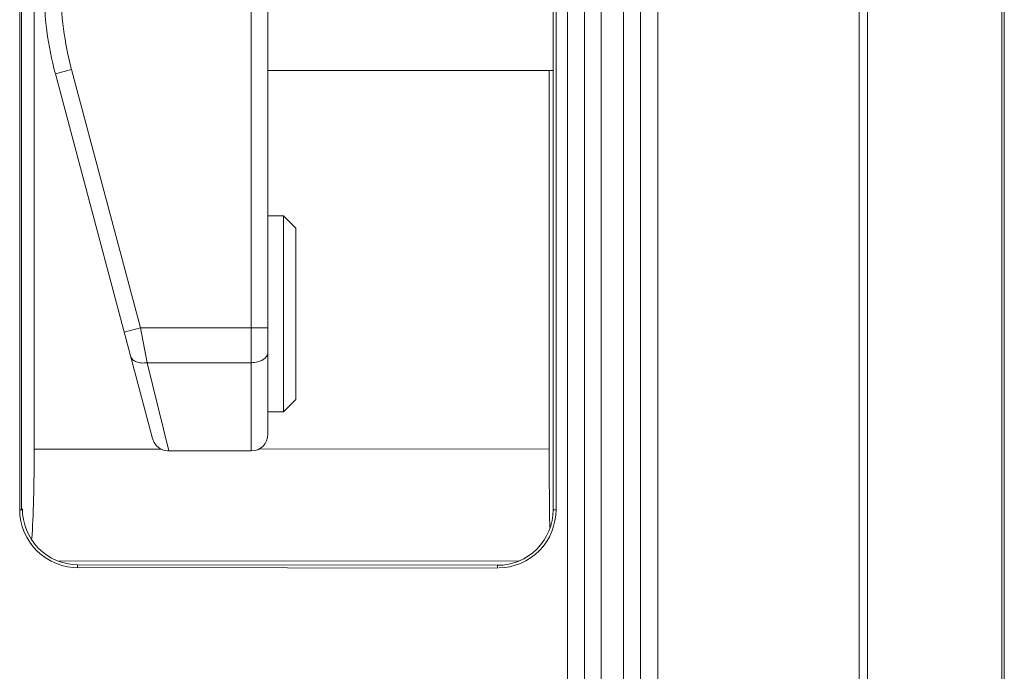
# Model space of a CAD drawing. Header units: centimetres. Extents: x -30 to 30, y -78 to 83.
# Tile 31 of 86: x -2.376 to -1.132, y -3.94 to -3.117. Entities that reach past the tile are written whole.
import ezdxf

# ---------------------------------------------------------------- set-up
doc = ezdxf.new("R2010")
doc.units = ezdxf.units.CM
doc.header["$MEASUREMENT"] = 0
doc.layers.add('LAYER_19952', color=7, linetype='Continuous')

msp = doc.modelspace()

# ---------------------------------------------------------------- linework, layer by layer
at = {"layer": 'LAYER_19952', "lineweight": 9}
for points in [[(-1.56985, 7.93214), (-1.56985, 7.93214), (-1.56985, -6.00054), (-1.56985, -6.00054)], [(-1.31531, -5.99165), (-1.31531, -5.99165), (-1.31531, 7.92325), (-1.31531, 7.92325)], [(-1.64129, 7.91169), (-1.64129, 7.91169), (-1.64129, -5.9801), (-1.64129, -5.9801)], [(-1.61301, -5.9801), (-1.61301, -5.9801), (-1.61301, 7.91169), (-1.61301, 7.91169)], [(-1.5918, -5.97934), (-1.5918, -5.97934), (-1.5918, 7.91094), (-1.5918, 7.91094)], [(-1.30481, 7.91801), (-1.30481, 7.91801), (-1.30481, -5.98642), (-1.30481, -5.98642)], [(-1.6625, -5.95889), (-1.6625, -5.95889), (-1.6625, 7.89048), (-1.6625, 7.89048)], [(-1.68372, 7.80563), (-1.68372, 7.80563), (-1.68372, -5.87404), (-1.68372, -5.87404)], [(-1.13536, -5.77703), (-1.13536, -5.77703), (-1.13536, 7.70862), (-1.13536, 7.70862)], [(-1.1322, -5.76813), (-1.1322, -5.76813), (-1.1322, 7.69973), (-1.1322, 7.69973)], [(-2.37551, -3.73622), (-2.37551, -3.73622), (-2.37551, -2.5342), (-2.37551, -2.5342)], [(-1.70185, -2.5342), (-1.70185, -2.5342), (-1.70185, -3.73622), (-1.70185, -3.73622)], [(-1.69818, -2.5342), (-1.69818, -2.5342), (-1.69818, -3.73622), (-1.69818, -3.73622)], [(-2.08321, -3.66198), (-2.08321, -3.66198), (-2.08321, -2.55188), (-2.08321, -2.55188)], [(-2.062, -3.64077), (-2.062, -3.64077), (-2.062, -2.57309), (-2.062, -2.57309)], [(-2.37311, -3.73622), (-2.37311, -3.73622), (-2.37311, -2.88242), (-2.37311, -2.88242)], [(-2.35722, -2.88629), (-2.35722, -2.88629), (-2.35722, -3.65976), (-2.35722, -3.65976)], [(-2.34483, -3.07608), (-2.34483, -3.11299), (-2.34001, -3.14973), (-2.3305, -3.18539)], [(-2.32362, -3.07608), (-2.32362, -3.11114), (-2.31904, -3.14605), (-2.31001, -3.17993)], [(-2.31001, -3.17993), (-2.31001, -3.17993), (-2.3305, -3.18539), (-2.3305, -3.18539)], [(-2.22299, -3.50625), (-2.22299, -3.50625), (-2.31001, -3.17993), (-2.31001, -3.17993)], [(-2.062, -3.18117), (-2.062, -3.18117), (-1.70185, -3.18117), (-1.70185, -3.18117)], [(-1.70689, -3.18117), (-1.70689, -3.18117), (-1.70689, -3.65936), (-1.70689, -3.65936)], [(-2.20761, -3.64623), (-2.20761, -3.64623), (-2.3305, -3.18539), (-2.3305, -3.18539)], [(-2.0422, -3.36501), (-2.0422, -3.36501), (-2.062, -3.36501), (-2.062, -3.36501)], [(-2.02665, -3.38056), (-2.02665, -3.38056), (-2.0422, -3.36501), (-2.0422, -3.36501)], [(-2.0422, -3.61248), (-2.0422, -3.61248), (-2.0422, -3.36501), (-2.0422, -3.36501)], [(-2.02665, -3.59693), (-2.02665, -3.59693), (-2.02665, -3.38056), (-2.02665, -3.38056)], [(-2.24349, -3.51171), (-2.24349, -3.51171), (-2.22299, -3.50625), (-2.22299, -3.50625)], [(-2.22299, -3.50625), (-2.22299, -3.50625), (-2.062, -3.50625), (-2.062, -3.50625)], [(-2.21475, -3.55038), (-2.21475, -3.55038), (-2.22299, -3.50625), (-2.22299, -3.50625)], [(-2.08321, -3.55038), (-2.08321, -3.55038), (-2.21475, -3.55038), (-2.21475, -3.55038)], [(-2.18712, -3.66198), (-2.18712, -3.66198), (-2.21475, -3.55038), (-2.21475, -3.55038)], [(-2.02665, -3.59693), (-2.02665, -3.59693), (-2.0422, -3.61248), (-2.0422, -3.61248)], [(-2.0422, -3.61248), (-2.0422, -3.61248), (-2.062, -3.61248), (-2.062, -3.61248)], [(-2.08321, -3.66198), (-2.0715, -3.66198), (-2.062, -3.65248), (-2.062, -3.64077)], [(-2.36014, -3.77239), (-2.3583, -3.74566), (-2.35722, -3.70398), (-2.35722, -3.65976)], [(-2.35722, -3.65976), (-2.35722, -3.65976), (-2.19639, -3.65967), (-2.19639, -3.65967)], [(-2.08321, -3.66198), (-2.08321, -3.66198), (-2.18712, -3.66198), (-2.18712, -3.66198)], [(-2.0737, -3.65959), (-2.0737, -3.65959), (-1.70689, -3.65936), (-1.70689, -3.65936)], [(-1.70689, -3.65936), (-1.70689, -3.69661), (-1.70664, -3.73236), (-1.70618, -3.75883)], [(-2.37551, -3.73622), (-2.37551, -3.73622), (-2.37184, -3.73622), (-2.37184, -3.73622)], [(-1.70185, -3.73622), (-1.70185, -3.73622), (-1.69818, -3.73622), (-1.69818, -3.73622)], [(-2.32558, -3.80107), (-2.32558, -3.80107), (-1.74462, -3.80071), (-1.74462, -3.80071)], [(-2.3024, -3.80574), (-2.3024, -3.80574), (-1.7721, -3.80638), (-1.7721, -3.80638)], [(-2.3024, -3.80574), (-2.3024, -3.80574), (-2.3024, -3.80941), (-2.3024, -3.80941)], [(-1.7721, -3.81005), (-1.7721, -3.81005), (-2.3024, -3.80941), (-2.3024, -3.80941)], [(-1.7721, -3.81005), (-1.7721, -3.81005), (-1.7721, -3.80638), (-1.7721, -3.80638)]]:
    msp.add_open_spline(points, degree=3, dxfattribs=at)
for points, knots in [([(-2.23525, -3.5426), (-2.23485, -3.5441), (-2.23396, -3.54549), (-2.23283, -3.54659), (-2.23153, -3.54787), (-2.22991, -3.54877), (-2.2282, -3.54941), (-2.22619, -3.55018), (-2.22406, -3.55058), (-2.22192, -3.55073), (-2.21953, -3.5509), (-2.21712, -3.55076), (-2.21475, -3.55037)], [0, 0, 0, 0, 0.25, 0.25, 0.25, 0.5, 0.5, 0.5, 0.75, 0.75, 0.75, 1, 1, 1, 1]), ([(-2.062, -3.53714), (-2.062, -3.53801), (-2.06215, -3.53888), (-2.06241, -3.53972), (-2.06269, -3.5406), (-2.06311, -3.54144), (-2.06362, -3.54221), (-2.06418, -3.54305), (-2.06484, -3.54381), (-2.06558, -3.5445), (-2.06638, -3.54525), (-2.06727, -3.54591), (-2.06821, -3.5465), (-2.07033, -3.54782), (-2.07268, -3.54875), (-2.07509, -3.54937), (-2.07775, -3.55006), (-2.08049, -3.55038), (-2.08321, -3.55038)], [0, 0, 0, 0, 0.1666667, 0.1666667, 0.1666667, 0.3333333, 0.3333333, 0.3333333, 0.5, 0.5, 0.5, 0.6666667, 0.6666667, 0.6666667, 0.8333333, 0.8333333, 0.8333333, 1, 1, 1, 1]), ([(-2.20761, -3.64623), (-2.20761, -3.64623), (-2.20565, -3.65109), (-2.20565, -3.65109), (-2.20565, -3.65109), (-2.20256, -3.65531), (-2.20256, -3.65531), (-2.20256, -3.65531), (-2.19852, -3.65865), (-2.19852, -3.65865), (-2.19852, -3.65865), (-2.19379, -3.6609), (-2.19379, -3.6609), (-2.19379, -3.6609), (-2.18866, -3.66192), (-2.18866, -3.66192), (-2.18866, -3.66192), (-2.18712, -3.66198), (-2.18712, -3.66198)], [0, 0, 0, 0, 0.1666667, 0.1666667, 0.1666667, 0.3333333, 0.3333333, 0.3333333, 0.5, 0.5, 0.5, 0.6666667, 0.6666667, 0.6666667, 0.8333333, 0.8333333, 0.8333333, 1, 1, 1, 1]), ([(-2.37551, -3.73622), (-2.37551, -3.75513), (-2.36743, -3.77488), (-2.3535, -3.78852), (-2.33956, -3.80218), (-2.31974, -3.80971), (-2.3008, -3.80973)], [0, 0, 0, 0, 0.5, 0.5, 0.5, 1, 1, 1, 1]), ([(-2.3024, -3.80574), (-2.32033, -3.80572), (-2.33904, -3.79807), (-2.35198, -3.78487), (-2.36494, -3.77164), (-2.37211, -3.75285), (-2.37211, -3.73488)], [0, 0, 0, 0, 0.5, 0.5, 0.5, 1, 1, 1, 1]), ([(-1.7721, -3.80638), (-1.75348, -3.80641), (-1.73561, -3.79903), (-1.72243, -3.78586), (-1.70926, -3.77271), (-1.70185, -3.75484), (-1.70185, -3.73622)], [0, 0, 0, 0, 0.5, 0.5, 0.5, 1, 1, 1, 1]), ([(-1.77048, -3.80973), (-1.75192, -3.80976), (-1.73269, -3.80159), (-1.71926, -3.78788), (-1.70581, -3.77413), (-1.69818, -3.75482), (-1.69818, -3.73622)], [0, 0, 0, 0, 0.5, 0.5, 0.5, 1, 1, 1, 1])]:
    msp.add_open_spline(points, degree=3, knots=knots, dxfattribs=at)

doc.saveas('drawing.dxf')
